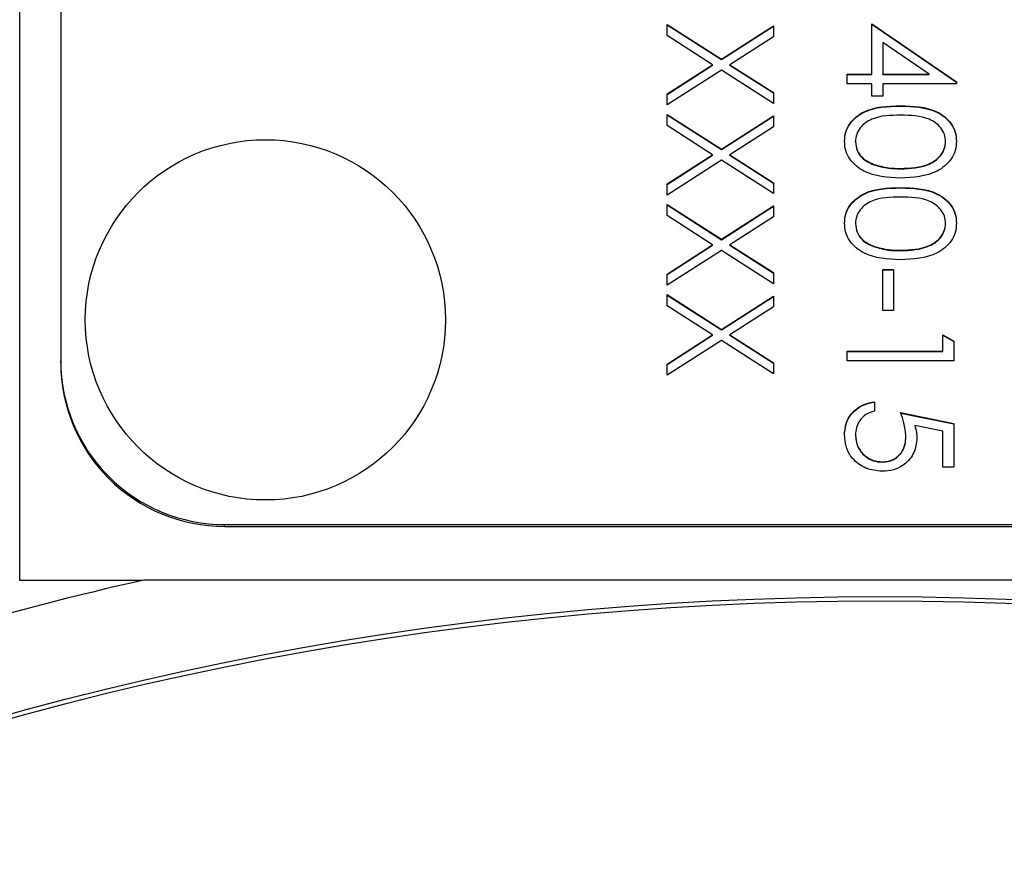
# Model space of a CAD drawing. Header units: millimetres. Extents: x 266 to 1205, y 112 to 961.
# Tile 11 of 27: x 825 to 837, y 487 to 497. Entities that reach past the tile are written whole.
import ezdxf

# ---------------------------------------------------------------- set-up
doc = ezdxf.new("R2010")
doc.units = ezdxf.units.MM

msp = doc.modelspace()

# ---------------------------------------------------------------- linework, layer by layer
at = {"color": 7, "linetype": 'Continuous', "lineweight": 25}
for p, q in [((825.098, 490.297), (825.098, 531.297)), ((825.598, 528.94), (825.598, 492.976)), ((832.998, 497.08), (833.661, 496.656)), ((832.998, 496.946), (832.998, 497.08)), ((832.998, 497.076), (833.661, 496.652)), ((833.661, 496.656), (834.298, 497.064)), ((833.661, 496.652), (834.298, 497.059)), ((834.298, 497.064), (834.298, 496.929)), ((835.498, 496.473), (835.498, 497.089)), ((835.498, 497.089), (836.531, 496.38)), ((835.498, 497.084), (836.531, 496.375)), ((833.555, 496.589), (832.998, 496.946)), ((834.298, 496.929), (833.766, 496.589)), ((836.196, 496.473), (835.631, 496.86)), ((835.631, 496.86), (835.631, 496.473)), ((832.998, 496.233), (833.555, 496.589)), ((832.998, 496.228), (833.555, 496.585)), ((833.555, 496.585), (833.555, 496.589)), ((833.661, 496.652), (833.661, 496.656)), ((833.766, 496.589), (834.298, 496.249)), ((833.766, 496.585), (833.766, 496.589)), ((833.766, 496.585), (834.298, 496.245)), ((833.661, 496.522), (832.998, 496.098)), ((834.298, 496.115), (833.661, 496.522)), ((835.198, 496.473), (835.498, 496.473)), ((835.198, 496.356), (835.198, 496.473)), ((835.198, 496.468), (835.498, 496.468)), ((835.498, 496.468), (835.498, 496.473)), ((835.631, 496.473), (836.196, 496.473)), ((835.631, 496.468), (835.631, 496.473)), ((835.631, 496.468), (836.196, 496.468)), ((836.196, 496.468), (836.196, 496.473)), ((835.498, 496.356), (835.198, 496.356)), ((835.498, 496.206), (835.498, 496.356)), ((835.631, 496.356), (835.631, 496.206)), ((836.531, 496.356), (835.631, 496.356)), ((836.531, 496.38), (836.531, 496.356)), ((832.998, 496.098), (832.998, 496.233)), ((834.298, 496.249), (834.298, 496.115)), ((835.631, 496.206), (835.498, 496.206)), ((832.998, 495.982), (833.661, 495.558)), ((832.998, 495.847), (832.998, 495.982)), ((832.998, 495.977), (833.661, 495.553)), ((835.847, 496.085), (835.847, 496.09)), ((833.661, 495.558), (834.298, 495.965)), ((833.661, 495.553), (834.298, 495.96)), ((834.298, 495.965), (834.298, 495.83)), ((833.555, 495.49), (832.998, 495.847)), ((834.298, 495.83), (833.766, 495.49)), ((835.298, 495.647), (835.298, 495.652)), ((836.398, 495.647), (836.398, 495.652)), ((833.661, 495.553), (833.661, 495.558)), ((832.998, 495.134), (833.555, 495.49)), ((832.998, 495.129), (833.555, 495.486)), ((833.661, 495.423), (832.998, 494.999)), ((833.555, 495.486), (833.555, 495.49)), ((834.298, 495.016), (833.661, 495.423)), ((833.766, 495.49), (834.298, 495.15)), ((833.766, 495.486), (833.766, 495.49)), ((833.766, 495.486), (834.298, 495.146)), ((835.521, 495.369), (835.521, 495.373)), ((835.848, 495.319), (835.848, 495.324)), ((834.298, 495.15), (834.298, 495.016)), ((832.998, 494.999), (832.998, 495.134)), ((835.847, 495.086), (835.847, 495.091)), ((832.998, 494.883), (833.661, 494.459)), ((832.998, 494.748), (832.998, 494.883)), ((832.998, 494.878), (833.661, 494.454)), ((833.661, 494.459), (834.298, 494.866)), ((833.661, 494.454), (834.298, 494.862)), ((834.298, 494.866), (834.298, 494.732)), ((833.555, 494.392), (832.998, 494.748)), ((834.298, 494.732), (833.766, 494.392)), ((835.298, 494.648), (835.298, 494.653)), ((836.398, 494.648), (836.398, 494.653)), ((833.661, 494.454), (833.661, 494.459)), ((832.998, 494.035), (833.555, 494.392)), ((832.998, 494.03), (833.555, 494.387)), ((833.661, 494.324), (832.998, 493.9)), ((833.555, 494.387), (833.555, 494.392)), ((834.298, 493.917), (833.661, 494.324)), ((833.766, 494.392), (834.298, 494.052)), ((833.766, 494.387), (833.766, 494.392)), ((833.766, 494.387), (834.298, 494.047)), ((835.521, 494.37), (835.521, 494.374)), ((835.848, 494.32), (835.848, 494.325)), ((835.631, 493.592), (835.631, 494.092)), ((835.631, 494.092), (835.764, 494.092)), ((835.631, 494.087), (835.764, 494.087)), ((835.764, 494.092), (835.764, 493.592)), ((832.998, 493.9), (832.998, 494.035)), ((834.298, 494.052), (834.298, 493.917)), ((832.998, 493.784), (833.661, 493.36)), ((832.998, 493.649), (832.998, 493.784)), ((832.998, 493.779), (833.661, 493.355)), ((833.661, 493.36), (834.298, 493.767)), ((833.661, 493.355), (834.298, 493.763)), ((834.298, 493.767), (834.298, 493.633)), ((833.555, 493.293), (832.998, 493.649)), ((834.298, 493.633), (833.766, 493.293)), ((835.764, 493.592), (835.631, 493.592)), ((833.661, 493.355), (833.661, 493.36)), ((832.998, 492.936), (833.555, 493.293)), ((832.998, 492.931), (833.555, 493.288)), ((833.661, 493.225), (832.998, 492.801)), ((833.555, 493.288), (833.555, 493.293)), ((834.298, 492.818), (833.661, 493.225)), ((833.766, 493.293), (834.298, 492.953)), ((833.766, 493.288), (833.766, 493.293)), ((833.766, 493.288), (834.298, 492.948)), ((836.364, 493.093), (836.364, 493.293)), ((836.364, 493.293), (836.498, 493.216)), ((836.364, 493.288), (836.498, 493.212)), ((836.498, 493.216), (836.498, 492.976)), ((835.198, 493.093), (836.364, 493.093)), ((835.198, 492.976), (835.198, 493.093)), ((836.364, 493.088), (836.364, 493.093)), ((825.598, 492.954), (825.598, 492.976)), ((835.198, 493.088), (836.364, 493.088)), ((836.498, 492.976), (835.198, 492.976)), ((832.998, 492.801), (832.998, 492.936)), ((834.298, 492.953), (834.298, 492.818)), ((835.531, 492.477), (835.531, 492.36)), ((835.848, 492.344), (836.498, 492.21)), ((835.848, 492.339), (836.498, 492.206)), ((836.364, 492.119), (836.022, 492.189)), ((836.022, 492.185), (836.022, 492.189)), ((836.498, 492.21), (836.498, 491.678)), ((835.298, 492.069), (835.298, 492.074)), ((835.914, 492.053), (835.914, 492.057)), ((836.364, 491.678), (836.364, 492.119)), ((835.627, 491.74), (835.627, 491.744)), ((836.498, 491.678), (836.364, 491.678)), ((827.598, 490.978), (839.598, 490.978)), ((827.598, 490.956), (827.598, 490.978)), ((827.598, 490.956), (843.598, 490.956)), ((826.598, 490.297), (825.098, 490.297)), ((844.584, 490.3), (826.611, 490.3))]:
    msp.add_line(p, q, dxfattribs=at)
for centre, radius in [((828.096, 493.476), 2.198), ((835.598, 450.297), 39.802), ((835.598, 450.297), 39.75)]:
    msp.add_circle(centre, radius, dxfattribs=at)
for centre, radius, start, end in [((827.597, 492.977), 1.999, 180.0289, 270.0289), ((827.597, 492.955), 1.999, 180.0289, 270.0289), ((835.598, 450.297), 41, 102.661, 109.8158)]:
    msp.add_arc(centre, radius, start, end, dxfattribs=at)
for points, knots in [([(835.164, 495.656), (835.167, 495.694), (835.174, 495.769), (835.242, 495.907), (835.46, 496.078), (835.692, 496.085), (835.847, 496.09)], [0, 0, 0, 0, 0.125551, 0.25109, 0.50025, 1, 1, 1, 1]), ([(835.164, 495.651), (835.167, 495.689), (835.174, 495.765), (835.242, 495.903), (835.46, 496.073), (835.692, 496.081), (835.847, 496.085)], [0, 0, 0, 0, 0.125551, 0.25109, 0.50025, 1, 1, 1, 1]), ([(835.847, 496.09), (836.002, 496.085), (836.197, 496.078), (836.392, 495.957), (836.469, 495.873), (836.522, 495.769), (836.528, 495.694), (836.531, 495.656)], [0, 0, 0, 0, 0.498702, 0.624177, 0.749467, 0.874745, 1, 1, 1, 1]), ([(835.847, 496.085), (836.002, 496.08), (836.197, 496.074), (836.392, 495.953), (836.469, 495.869), (836.522, 495.765), (836.528, 495.689), (836.531, 495.651)], [0, 0, 0, 0, 0.498702, 0.624177, 0.749467, 0.874745, 1, 1, 1, 1]), ([(835.848, 495.973), (835.726, 495.972), (835.544, 495.971), (835.367, 495.846), (835.307, 495.741), (835.301, 495.681), (835.298, 495.652)], [0, 0, 0, 0, 0.500291, 0.749086, 0.874606, 1, 1, 1, 1]), ([(836.398, 495.652), (836.395, 495.681), (836.389, 495.741), (836.343, 495.82), (836.279, 495.883), (836.121, 495.969), (835.969, 495.971), (835.848, 495.973)], [0, 0, 0, 0, 0.125139, 0.250418, 0.375519, 0.500847, 1, 1, 1, 1]), ([(835.847, 495.207), (835.691, 495.215), (835.457, 495.226), (835.242, 495.402), (835.174, 495.541), (835.167, 495.617), (835.164, 495.656)], [0, 0, 0, 0, 0.4994065, 0.7487427, 0.8743724, 1, 1, 1, 1]), ([(835.298, 495.652), (835.302, 495.616), (835.311, 495.545), (835.385, 495.436), (835.469, 495.397), (835.521, 495.373)], [0, 0, 0, 0, 0.280257, 0.560781, 1, 1, 1, 1]), ([(835.298, 495.647), (835.302, 495.612), (835.311, 495.541), (835.385, 495.431), (835.469, 495.392), (835.521, 495.369)], [0, 0, 0, 0, 0.280257, 0.560781, 1, 1, 1, 1]), ([(836.531, 495.656), (836.528, 495.617), (836.522, 495.541), (836.454, 495.402), (836.237, 495.226), (836.003, 495.215), (835.847, 495.207)], [0, 0, 0, 0, 0.1256, 0.251197, 0.500581, 1, 1, 1, 1]), ([(835.848, 495.324), (835.968, 495.329), (836.149, 495.336), (836.328, 495.457), (836.388, 495.563), (836.394, 495.622), (836.398, 495.652)], [0, 0, 0, 0, 0.500072, 0.749021, 0.874598, 1, 1, 1, 1]), ([(835.848, 495.319), (835.968, 495.324), (836.149, 495.331), (836.328, 495.453), (836.388, 495.558), (836.394, 495.618), (836.398, 495.647)], [0, 0, 0, 0, 0.500072, 0.749021, 0.874598, 1, 1, 1, 1]), ([(835.521, 495.373), (835.581, 495.357), (835.688, 495.327), (835.799, 495.325), (835.848, 495.324)], [0, 0, 0, 0, 0.559599, 1, 1, 1, 1]), ([(835.521, 495.369), (835.581, 495.352), (835.688, 495.322), (835.799, 495.32), (835.848, 495.319)], [0, 0, 0, 0, 0.559599, 1, 1, 1, 1]), ([(835.164, 494.657), (835.167, 494.695), (835.174, 494.77), (835.242, 494.908), (835.46, 495.079), (835.692, 495.086), (835.847, 495.091)], [0, 0, 0, 0, 0.125551, 0.25109, 0.50025, 1, 1, 1, 1]), ([(835.164, 494.652), (835.167, 494.69), (835.174, 494.766), (835.242, 494.904), (835.46, 495.074), (835.692, 495.082), (835.847, 495.086)], [0, 0, 0, 0, 0.125551, 0.25109, 0.50025, 1, 1, 1, 1]), ([(835.847, 495.091), (836.002, 495.086), (836.197, 495.079), (836.392, 494.958), (836.469, 494.874), (836.522, 494.771), (836.528, 494.695), (836.531, 494.657)], [0, 0, 0, 0, 0.498702, 0.6241765, 0.7494675, 0.8747453, 1, 1, 1, 1]), ([(835.847, 495.086), (836.002, 495.081), (836.197, 495.075), (836.392, 494.954), (836.469, 494.87), (836.522, 494.766), (836.528, 494.69), (836.531, 494.652)], [0, 0, 0, 0, 0.498702, 0.624177, 0.749467, 0.874745, 1, 1, 1, 1]), ([(835.848, 494.974), (835.726, 494.973), (835.544, 494.972), (835.367, 494.847), (835.307, 494.742), (835.301, 494.682), (835.298, 494.653)], [0, 0, 0, 0, 0.500291, 0.749086, 0.874606, 1, 1, 1, 1]), ([(836.398, 494.653), (836.395, 494.682), (836.389, 494.742), (836.343, 494.821), (836.279, 494.884), (836.121, 494.97), (835.969, 494.972), (835.848, 494.974)], [0, 0, 0, 0, 0.1251388, 0.2504182, 0.3755189, 0.5008471, 1, 1, 1, 1]), ([(835.847, 494.208), (835.691, 494.216), (835.457, 494.227), (835.242, 494.403), (835.174, 494.542), (835.167, 494.618), (835.164, 494.657)], [0, 0, 0, 0, 0.499407, 0.748743, 0.874372, 1, 1, 1, 1]), ([(836.531, 494.657), (836.528, 494.618), (836.522, 494.542), (836.454, 494.403), (836.237, 494.227), (836.003, 494.216), (835.847, 494.208)], [0, 0, 0, 0, 0.1256, 0.251197, 0.500581, 1, 1, 1, 1]), ([(835.298, 494.653), (835.302, 494.617), (835.311, 494.546), (835.385, 494.437), (835.469, 494.398), (835.521, 494.374)], [0, 0, 0, 0, 0.280257, 0.560781, 1, 1, 1, 1]), ([(835.298, 494.648), (835.302, 494.613), (835.311, 494.542), (835.385, 494.432), (835.469, 494.393), (835.521, 494.37)], [0, 0, 0, 0, 0.280257, 0.560781, 1, 1, 1, 1]), ([(835.848, 494.325), (835.968, 494.33), (836.149, 494.337), (836.328, 494.458), (836.388, 494.564), (836.394, 494.623), (836.398, 494.653)], [0, 0, 0, 0, 0.500072, 0.749021, 0.874598, 1, 1, 1, 1]), ([(835.848, 494.32), (835.968, 494.325), (836.149, 494.332), (836.328, 494.454), (836.388, 494.559), (836.394, 494.619), (836.398, 494.648)], [0, 0, 0, 0, 0.5000715, 0.7490206, 0.8745985, 1, 1, 1, 1]), ([(835.521, 494.374), (835.581, 494.358), (835.688, 494.328), (835.799, 494.326), (835.848, 494.325)], [0, 0, 0, 0, 0.559599, 1, 1, 1, 1]), ([(835.521, 494.37), (835.581, 494.353), (835.688, 494.323), (835.799, 494.321), (835.848, 494.32)], [0, 0, 0, 0, 0.559599, 1, 1, 1, 1]), ([(835.164, 492.081), (835.17, 492.136), (835.181, 492.248), (835.281, 492.373), (835.402, 492.451), (835.488, 492.468), (835.531, 492.477)], [0, 0, 0, 0, 0.279625, 0.559019, 0.77938, 1, 1, 1, 1]), ([(835.164, 492.076), (835.17, 492.132), (835.181, 492.243), (835.281, 492.369), (835.402, 492.447), (835.488, 492.464), (835.531, 492.472)], [0, 0, 0, 0, 0.279625, 0.559019, 0.77938, 1, 1, 1, 1]), ([(835.531, 492.36), (835.494, 492.35), (835.421, 492.33), (835.347, 492.251), (835.305, 492.162), (835.3, 492.103), (835.298, 492.074)], [0, 0, 0, 0, 0.28005, 0.559166, 0.779583, 1, 1, 1, 1]), ([(835.914, 492.057), (835.909, 492.112), (835.898, 492.211), (835.863, 492.303), (835.848, 492.344)], [0, 0, 0, 0, 0.559416, 1, 1, 1, 1]), ([(836.022, 492.189), (836.03, 492.161), (836.044, 492.111), (836.046, 492.059), (836.048, 492.036)], [0, 0, 0, 0, 0.560064, 1, 1, 1, 1]), ([(836.022, 492.185), (836.03, 492.157), (836.044, 492.107), (836.046, 492.055), (836.048, 492.032)], [0, 0, 0, 0, 0.560064, 1, 1, 1, 1]), ([(835.622, 491.628), (835.555, 491.635), (835.42, 491.65), (835.263, 491.767), (835.176, 491.921), (835.168, 492.027), (835.164, 492.081)], [0, 0, 0, 0, 0.279864, 0.559271, 0.779424, 1, 1, 1, 1]), ([(835.298, 492.074), (835.303, 492.025), (835.315, 491.928), (835.404, 491.819), (835.512, 491.753), (835.589, 491.747), (835.627, 491.744)], [0, 0, 0, 0, 0.279617, 0.559357, 0.779559, 1, 1, 1, 1]), ([(835.298, 492.069), (835.303, 492.021), (835.315, 491.923), (835.404, 491.815), (835.512, 491.749), (835.589, 491.743), (835.627, 491.74)], [0, 0, 0, 0, 0.279617, 0.559357, 0.779559, 1, 1, 1, 1]), ([(836.048, 492.036), (836.041, 491.974), (836.028, 491.85), (835.911, 491.714), (835.769, 491.638), (835.671, 491.631), (835.622, 491.628)], [0, 0, 0, 0, 0.279688, 0.559025, 0.779292, 1, 1, 1, 1]), ([(835.627, 491.744), (835.672, 491.749), (835.762, 491.759), (835.86, 491.846), (835.908, 491.952), (835.912, 492.022), (835.914, 492.057)], [0, 0, 0, 0, 0.279539, 0.558617, 0.779047, 1, 1, 1, 1]), ([(835.627, 491.74), (835.672, 491.745), (835.762, 491.754), (835.86, 491.842), (835.908, 491.947), (835.912, 492.018), (835.914, 492.053)], [0, 0, 0, 0, 0.279539, 0.558617, 0.779047, 1, 1, 1, 1])]:
    msp.add_open_spline(points, degree=3, knots=knots, dxfattribs=at)

doc.saveas('drawing.dxf')
